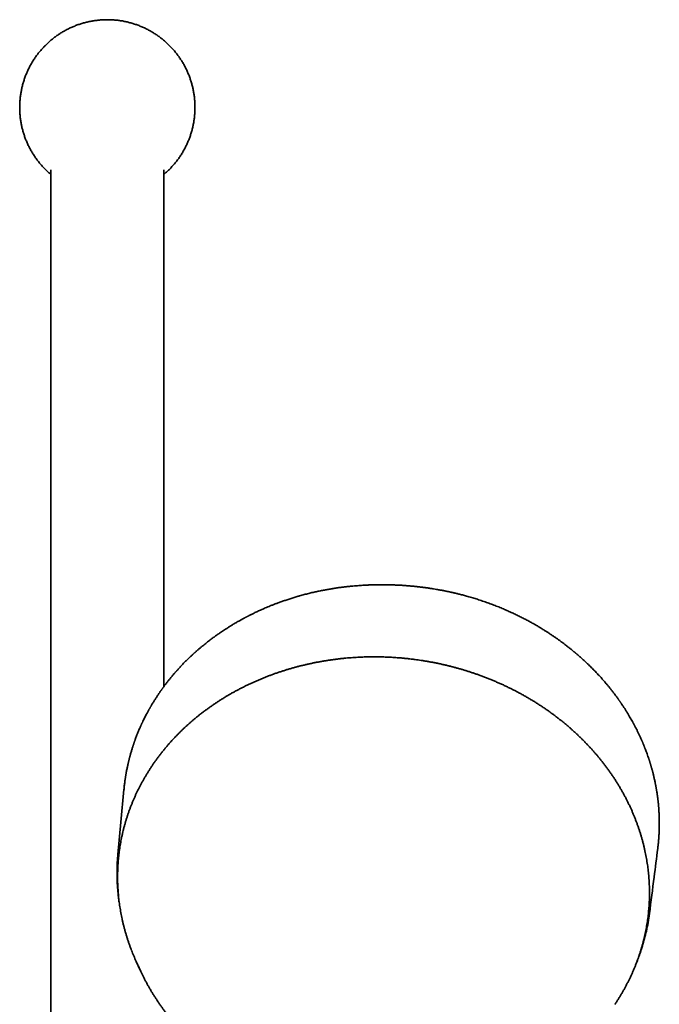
# Model space of a CAD drawing. Header units: millimetres. Extents: x 8 to 890, y 12 to 1884.
# Tile 23 of 26: x 445 to 553, y 1719 to 1884. Entities that reach past the tile are written whole.
import ezdxf

# ---------------------------------------------------------------- set-up
doc = ezdxf.new("R2010")
doc.units = ezdxf.units.MM

msp = doc.modelspace()

# ---------------------------------------------------------------- linework, layer by layer
at = {"color": 7, "linetype": 'Continuous', "lineweight": 35}
for p, q in [((450.5, 1858.98), (450.5, 1561.1)), ((469.5, 1772.08), (469.5, 1858.98)), ((464.86, 1725.88), (465.49, 1724.51))]:
    msp.add_line(p, q, dxfattribs=at)
at = {"color": 7, "linetype": 'Continuous', "lineweight": 35, "flags": 128}
msp.add_lwpolyline([(462.8, 1754.79), (462.28, 1749.31), (461.77, 1743.83)], dxfattribs=at)
at = {"color": 7, "linetype": 'Continuous', "lineweight": 35}
for centre, radius, start, end in [((497.66, 1740.82), 36.05, 201.2766, 204.4996), ((498.01, 1739.32), 35.74, 203.4843, 205.635)]:
    msp.add_arc(centre, radius, start, end, dxfattribs=at)
for points, knots in [([(474.75, 1869.49), (474.75, 1869.7), (474.74, 1870.14), (474.7, 1870.78), (474.63, 1871.43), (474.53, 1872.07), (474.4, 1872.7), (474.25, 1873.32), (474.07, 1873.94), (473.86, 1874.54), (473.63, 1875.14), (473.37, 1875.73), (473.08, 1876.31), (472.77, 1876.88), (472.43, 1877.43), (472.07, 1877.97), (471.69, 1878.48), (471.29, 1878.98), (470.87, 1879.46), (470.43, 1879.92), (469.96, 1880.37), (469.48, 1880.8), (468.97, 1881.2), (468.45, 1881.59), (467.91, 1881.94), (467.36, 1882.27), (466.8, 1882.58), (466.23, 1882.86), (465.64, 1883.12), (465.04, 1883.35), (464.43, 1883.56), (463.8, 1883.74), (463.17, 1883.9), (462.54, 1884.02), (461.91, 1884.12), (461.27, 1884.19), (460.64, 1884.23), (460, 1884.24), (459.35, 1884.23), (458.7, 1884.19), (458.06, 1884.11), (457.42, 1884.01), (456.79, 1883.89), (456.16, 1883.73), (455.55, 1883.56), (454.95, 1883.35), (454.35, 1883.12), (453.76, 1882.86), (453.18, 1882.57), (452.61, 1882.26), (452.05, 1881.92), (451.52, 1881.56), (451, 1881.18), (450.51, 1880.78), (450.03, 1880.36), (449.56, 1879.92), (449.12, 1879.45), (448.69, 1878.96), (448.28, 1878.46), (447.9, 1877.93), (447.54, 1877.4), (447.21, 1876.85), (446.91, 1876.29), (446.63, 1875.72), (446.37, 1875.13), (446.13, 1874.53), (445.93, 1873.91), (445.74, 1873.29), (445.59, 1872.66), (445.47, 1872.03), (445.37, 1871.39), (445.3, 1870.76), (445.26, 1870.12), (445.25, 1869.7), (445.25, 1869.49)], [0, 0, 0, 0, 0.014, 0.028, 0.042, 0.056, 0.07, 0.08375, 0.0975, 0.11125, 0.125, 0.139, 0.153, 0.167, 0.181, 0.195, 0.20875, 0.2225, 0.23625, 0.25, 0.264, 0.278, 0.292, 0.306, 0.32, 0.33375, 0.3475, 0.36125, 0.375, 0.389, 0.403, 0.417, 0.431, 0.445, 0.45875, 0.4725, 0.48625, 0.5, 0.514, 0.528, 0.542, 0.556, 0.57, 0.58375, 0.5975, 0.61125, 0.625, 0.639, 0.653, 0.667, 0.681, 0.695, 0.70875, 0.7225, 0.73625, 0.75, 0.764, 0.778, 0.792, 0.806, 0.82, 0.83375, 0.8475, 0.86125, 0.875, 0.889, 0.903, 0.917, 0.931, 0.945, 0.95875, 0.9725, 0.98625, 1, 1, 1, 1]), ([(445.25, 1869.49), (445.25, 1869.27), (445.26, 1868.84), (445.3, 1868.19), (445.37, 1867.55), (445.47, 1866.9), (445.6, 1866.27), (445.75, 1865.65), (445.93, 1865.04), (446.14, 1864.43), (446.37, 1863.84), (446.63, 1863.25), (446.92, 1862.67), (447.23, 1862.1), (447.57, 1861.54), (447.93, 1861.01), (448.31, 1860.49), (448.71, 1859.99), (449.13, 1859.51), (449.57, 1859.05), (450.03, 1858.61), (450.35, 1858.34), (450.5, 1858.21)], [0, 0, 0, 0, 0.0504992, 0.1009984, 0.1514976, 0.2019968, 0.252496, 0.3020936, 0.3516911, 0.4012887, 0.4508863, 0.5013855, 0.5518847, 0.6023839, 0.6528831, 0.7033823, 0.7529799, 0.8025774, 0.852175, 0.9017726, 0.9522718, 1, 1, 1, 1]), ([(469.5, 1858.2), (469.66, 1858.34), (469.98, 1858.62), (470.44, 1859.06), (470.88, 1859.52), (471.31, 1860.01), (471.72, 1860.52), (472.1, 1861.04), (472.46, 1861.58), (472.79, 1862.13), (473.09, 1862.69), (473.37, 1863.26), (473.63, 1863.84), (473.87, 1864.45), (474.07, 1865.06), (474.26, 1865.68), (474.41, 1866.31), (474.53, 1866.95), (474.63, 1867.58), (474.7, 1868.21), (474.74, 1868.85), (474.75, 1869.27), (474.75, 1869.49)], [0, 0, 0, 0, 0.048661, 0.0982569, 0.1487545, 0.199252, 0.2497496, 0.3002471, 0.3507447, 0.4003406, 0.4499366, 0.4995325, 0.5491285, 0.599626, 0.6501236, 0.7006211, 0.7511187, 0.8016162, 0.8512122, 0.9008081, 0.9504041, 1, 1, 1, 1]), ([(507.08, 1789.21), (507.02, 1789.21), (506.89, 1789.22), (506.69, 1789.22), (506.5, 1789.22), (506.34, 1789.22), (506.21, 1789.22), (506.12, 1789.22), (506.06, 1789.22), (506.02, 1789.22), (506, 1789.22), (505.97, 1789.22), (505.94, 1789.22), (505.92, 1789.22), (505.86, 1789.22), (505.79, 1789.22), (505.68, 1789.22), (505.55, 1789.22), (505.4, 1789.21), (505.23, 1789.21), (505.04, 1789.21), (504.82, 1789.2), (504.58, 1789.2), (504.31, 1789.19), (504.02, 1789.18), (503.71, 1789.16), (503.37, 1789.14), (502.99, 1789.12), (502.56, 1789.1), (502.09, 1789.06), (501.58, 1789.02), (501.05, 1788.97), (500.48, 1788.91), (499.89, 1788.85), (499.27, 1788.77), (498.63, 1788.68), (497.98, 1788.58), (497.33, 1788.47), (496.68, 1788.36), (496.01, 1788.23), (495.32, 1788.09), (494.61, 1787.93), (493.87, 1787.75), (493.12, 1787.56), (492.62, 1787.42), (492.36, 1787.35)], [0, 0, 0, 0, 0.011167, 0.026406, 0.03939, 0.050122, 0.058605, 0.06484, 0.068395, 0.070424, 0.072161, 0.073919, 0.075698, 0.077498, 0.07932, 0.085864, 0.092685, 0.100924, 0.111289, 0.122382, 0.135185, 0.149698, 0.165922, 0.183858, 0.203139, 0.224068, 0.246645, 0.27087, 0.30051, 0.332299, 0.366239, 0.402329, 0.440568, 0.48022, 0.521949, 0.565757, 0.611645, 0.654374, 0.698763, 0.744813, 0.792525, 0.841898, 0.892932, 0.945636, 1, 1, 1, 1]), ([(521.87, 1786.9), (521.74, 1786.93), (521.48, 1787.02), (521.07, 1787.14), (520.66, 1787.25), (520.27, 1787.36), (519.92, 1787.46), (519.58, 1787.54), (519.28, 1787.62), (519, 1787.69), (518.73, 1787.76), (518.48, 1787.82), (518.25, 1787.87), (518.05, 1787.92), (517.89, 1787.95), (517.76, 1787.98), (517.65, 1788), (517.59, 1788.02), (517.56, 1788.03), (517.53, 1788.03), (517.5, 1788.04), (517.44, 1788.05), (517.36, 1788.07), (517.26, 1788.09), (517.15, 1788.11), (517.04, 1788.13), (516.91, 1788.16), (516.75, 1788.19), (516.54, 1788.23), (516.29, 1788.28), (516.01, 1788.33), (515.71, 1788.39), (515.33, 1788.45), (514.88, 1788.53), (514.33, 1788.61), (513.76, 1788.7), (513.16, 1788.78), (512.54, 1788.85), (511.88, 1788.92), (511.23, 1788.99), (510.56, 1789.05), (509.89, 1789.1), (509.2, 1789.14), (508.48, 1789.17), (507.77, 1789.2), (507.3, 1789.21), (507.08, 1789.21)], [0, 0, 0, 0, 0.026041, 0.05632, 0.08482, 0.111538, 0.136476, 0.159238, 0.180285, 0.199619, 0.217238, 0.235181, 0.250911, 0.264428, 0.275734, 0.284829, 0.291712, 0.296384, 0.297891, 0.298851, 0.301237, 0.30528, 0.310964, 0.317615, 0.324874, 0.332739, 0.341213, 0.350294, 0.366089, 0.38344, 0.402347, 0.422585, 0.443531, 0.47845, 0.515101, 0.553491, 0.593626, 0.635513, 0.679155, 0.724557, 0.767729, 0.8124, 0.858561, 0.906197, 0.955344, 1, 1, 1, 1]), ([(492.36, 1787.35), (492.28, 1787.33), (491.97, 1787.24), (491.43, 1787.08), (490.75, 1786.87), (490.1, 1786.65), (489.49, 1786.44), (488.92, 1786.24), (488.39, 1786.04), (487.9, 1785.85), (487.43, 1785.67), (487, 1785.49), (486.58, 1785.31), (486.18, 1785.14), (485.81, 1784.97), (485.46, 1784.81), (485.14, 1784.67), (484.85, 1784.53), (484.59, 1784.4), (484.37, 1784.29), (484.16, 1784.19), (483.98, 1784.1), (483.82, 1784.02), (483.69, 1783.95), (483.58, 1783.89), (483.48, 1783.85), (483.41, 1783.8), (483.34, 1783.77), (483.27, 1783.73), (483.19, 1783.69), (483.1, 1783.64), (482.99, 1783.58), (482.85, 1783.51), (482.69, 1783.42), (482.52, 1783.33), (482.32, 1783.22), (482.1, 1783.09), (481.86, 1782.96), (481.61, 1782.81), (481.33, 1782.65), (481.06, 1782.49), (480.79, 1782.32), (480.53, 1782.16), (480.23, 1781.97), (479.9, 1781.76), (479.54, 1781.53), (479.21, 1781.3), (478.89, 1781.09), (478.6, 1780.89), (478.33, 1780.7), (478.08, 1780.51), (477.83, 1780.33), (477.58, 1780.15), (477.31, 1779.95), (477.02, 1779.73), (476.71, 1779.48), (476.38, 1779.22), (476.04, 1778.94), (475.74, 1778.69), (475.51, 1778.49), (475.34, 1778.35), (475.18, 1778.22), (475.05, 1778.1), (474.92, 1777.99), (474.82, 1777.89), (474.73, 1777.82), (474.66, 1777.75), (474.6, 1777.7), (474.55, 1777.65), (474.5, 1777.61), (474.44, 1777.56), (474.37, 1777.49), (474.27, 1777.4), (474.15, 1777.28), (474, 1777.15), (473.84, 1777), (473.67, 1776.83), (473.48, 1776.64), (473.28, 1776.44), (473.06, 1776.23), (472.84, 1776), (472.6, 1775.76), (472.41, 1775.55), (472.25, 1775.38), (472.13, 1775.26), (472.01, 1775.13), (471.9, 1775), (471.78, 1774.87), (471.68, 1774.76), (471.6, 1774.67), (471.54, 1774.6), (471.5, 1774.55), (471.45, 1774.5), (471.41, 1774.46), (471.37, 1774.41), (471.32, 1774.35), (471.26, 1774.28), (471.15, 1774.15), (470.99, 1773.96), (470.79, 1773.73), (470.61, 1773.51), (470.45, 1773.31), (470.29, 1773.1), (470.12, 1772.89), (469.94, 1772.67), (469.76, 1772.43), (469.58, 1772.19), (469.44, 1771.99), (469.32, 1771.84), (469.26, 1771.75), (469.2, 1771.66), (469.15, 1771.59), (469.11, 1771.54), (469.07, 1771.49), (469.04, 1771.44), (468.99, 1771.38), (468.93, 1771.29), (468.85, 1771.17), (468.74, 1771.02), (468.61, 1770.83), (468.47, 1770.61), (468.32, 1770.39), (468.17, 1770.16), (468.03, 1769.94), (467.89, 1769.71), (467.75, 1769.49), (467.62, 1769.28), (467.5, 1769.08), (467.4, 1768.91), (467.31, 1768.75), (467.23, 1768.61), (467.16, 1768.49), (467.1, 1768.38), (467.03, 1768.27), (466.97, 1768.15), (466.89, 1768.01), (466.8, 1767.84), (466.69, 1767.64), (466.56, 1767.4), (466.41, 1767.12), (466.25, 1766.79), (466.08, 1766.44), (465.94, 1766.15), (465.83, 1765.93), (465.77, 1765.8), (465.72, 1765.68), (465.68, 1765.59), (465.65, 1765.53), (465.63, 1765.48), (465.61, 1765.43), (465.58, 1765.38), (465.55, 1765.31), (465.48, 1765.15), (465.38, 1764.93), (465.26, 1764.64), (465.15, 1764.36), (465.04, 1764.09), (464.93, 1763.81), (464.81, 1763.5), (464.71, 1763.23), (464.64, 1763.03), (464.59, 1762.9), (464.55, 1762.79), (464.52, 1762.7), (464.5, 1762.64), (464.48, 1762.59), (464.47, 1762.56), (464.46, 1762.52), (464.45, 1762.48), (464.43, 1762.43), (464.41, 1762.36), (464.38, 1762.27), (464.34, 1762.17), (464.31, 1762.07), (464.28, 1761.97), (464.23, 1761.81), (464.16, 1761.61), (464.08, 1761.34), (464, 1761.07), (463.92, 1760.81), (463.86, 1760.57), (463.8, 1760.35), (463.75, 1760.16), (463.7, 1759.98), (463.66, 1759.84), (463.64, 1759.72), (463.61, 1759.63), (463.6, 1759.57), (463.59, 1759.53), (463.58, 1759.5), (463.57, 1759.45), (463.55, 1759.39), (463.54, 1759.31), (463.51, 1759.22), (463.46, 1758.97), (463.39, 1758.66), (463.31, 1758.29), (463.25, 1757.99), (463.2, 1757.73), (463.17, 1757.52), (463.14, 1757.36), (463.11, 1757.21), (463.09, 1757.07), (463.07, 1756.96), (463.06, 1756.88), (463.05, 1756.82), (463.04, 1756.78), (463.04, 1756.73), (463.03, 1756.68), (463.02, 1756.6), (463, 1756.5), (462.98, 1756.38), (462.96, 1756.24), (462.92, 1755.91), (462.86, 1755.4), (462.81, 1754.94), (462.79, 1754.72)], [0, 0, 0, 0, 0.004748, 0.019567, 0.033783, 0.047398, 0.060408, 0.072815, 0.083961, 0.094571, 0.104644, 0.114181, 0.123182, 0.132142, 0.140499, 0.148253, 0.155403, 0.161949, 0.167892, 0.172943, 0.177496, 0.181617, 0.185307, 0.188564, 0.190962, 0.193056, 0.194847, 0.196438, 0.197929, 0.199611, 0.201739, 0.204313, 0.207488, 0.211152, 0.215306, 0.219949, 0.225082, 0.230704, 0.236816, 0.243417, 0.250131, 0.256665, 0.263019, 0.269192, 0.278528, 0.287418, 0.295862, 0.303658, 0.311032, 0.317982, 0.324508, 0.330669, 0.33706, 0.343841, 0.35175, 0.36013, 0.368982, 0.378306, 0.388101, 0.393199, 0.39793, 0.402226, 0.406087, 0.409512, 0.412501, 0.415056, 0.417014, 0.418607, 0.419994, 0.42146, 0.423025, 0.424786, 0.427905, 0.431536, 0.435679, 0.440333, 0.445499, 0.45117, 0.457285, 0.463696, 0.47052, 0.477758, 0.48541, 0.48898, 0.492634, 0.496371, 0.500192, 0.503934, 0.507154, 0.509829, 0.511721, 0.513195, 0.514356, 0.515664, 0.51717, 0.518873, 0.520775, 0.522875, 0.529879, 0.536925, 0.542454, 0.548009, 0.553705, 0.559625, 0.565768, 0.572134, 0.578724, 0.585385, 0.588328, 0.590909, 0.593127, 0.594982, 0.596474, 0.597603, 0.598558, 0.600374, 0.602811, 0.605867, 0.609544, 0.615154, 0.620955, 0.626773, 0.632609, 0.638461, 0.644331, 0.650218, 0.655618, 0.660657, 0.665167, 0.669149, 0.672601, 0.675526, 0.678309, 0.680941, 0.683889, 0.687417, 0.691737, 0.696695, 0.702103, 0.709746, 0.717849, 0.72641, 0.735431, 0.739278, 0.742582, 0.745344, 0.747564, 0.749241, 0.750178, 0.751111, 0.752449, 0.754194, 0.756347, 0.763557, 0.770499, 0.777195, 0.783376, 0.790149, 0.797514, 0.80547, 0.808923, 0.811973, 0.81462, 0.816864, 0.818068, 0.819112, 0.819998, 0.820723, 0.821522, 0.82272, 0.82438, 0.8265, 0.828952, 0.83138, 0.833765, 0.836106, 0.842321, 0.848208, 0.854788, 0.860904, 0.866554, 0.871609, 0.876132, 0.88006, 0.883394, 0.886132, 0.888276, 0.889825, 0.89032, 0.891001, 0.892064, 0.893509, 0.895337, 0.897533, 0.899824, 0.91215, 0.918638, 0.925403, 0.932587, 0.936119, 0.939743, 0.943429, 0.946669, 0.94929, 0.951001, 0.952281, 0.953141, 0.954066, 0.955324, 0.956917, 0.959222, 0.961992, 0.965225, 0.968758, 0.985031, 1, 1, 1, 1]), ([(552.61, 1744.83), (552.62, 1744.89), (552.64, 1745.01), (552.66, 1745.2), (552.68, 1745.39), (552.7, 1745.58), (552.72, 1745.76), (552.74, 1745.93), (552.75, 1746.09), (552.76, 1746.22), (552.77, 1746.31), (552.77, 1746.38), (552.78, 1746.43), (552.78, 1746.5), (552.79, 1746.58), (552.8, 1746.69), (552.81, 1746.82), (552.82, 1746.97), (552.83, 1747.11), (552.83, 1747.26), (552.84, 1747.4), (552.85, 1747.59), (552.86, 1747.82), (552.87, 1748.09), (552.88, 1748.33), (552.88, 1748.56), (552.88, 1748.76), (552.88, 1748.94), (552.88, 1749.09), (552.88, 1749.22), (552.88, 1749.33), (552.88, 1749.44), (552.88, 1749.57), (552.88, 1749.71), (552.88, 1749.87), (552.87, 1750.08), (552.86, 1750.31), (552.85, 1750.58), (552.84, 1750.86), (552.82, 1751.1), (552.81, 1751.3), (552.8, 1751.47), (552.79, 1751.63), (552.78, 1751.79), (552.76, 1751.95), (552.75, 1752.09), (552.74, 1752.2), (552.73, 1752.28), (552.73, 1752.36), (552.72, 1752.41), (552.72, 1752.46), (552.71, 1752.51), (552.7, 1752.57), (552.7, 1752.66), (552.68, 1752.77), (552.67, 1752.89), (552.66, 1753.01), (552.64, 1753.18), (552.61, 1753.39), (552.58, 1753.65), (552.54, 1753.91), (552.5, 1754.2), (552.46, 1754.45), (552.42, 1754.66), (552.39, 1754.83), (552.36, 1755), (552.34, 1755.16), (552.31, 1755.29), (552.29, 1755.41), (552.27, 1755.5), (552.26, 1755.56), (552.25, 1755.61), (552.24, 1755.66), (552.23, 1755.72), (552.21, 1755.8), (552.19, 1755.9), (552.16, 1756.07), (552.11, 1756.31), (552.02, 1756.68), (551.92, 1757.14), (551.82, 1757.54), (551.75, 1757.81), (551.71, 1757.96), (551.67, 1758.11), (551.62, 1758.26), (551.58, 1758.41), (551.54, 1758.56), (551.5, 1758.69), (551.47, 1758.79), (551.45, 1758.86), (551.44, 1758.92), (551.42, 1758.97), (551.4, 1759.03), (551.38, 1759.11), (551.35, 1759.22), (551.31, 1759.35), (551.26, 1759.5), (551.21, 1759.66), (551.15, 1759.82), (551.1, 1759.99), (551.02, 1760.24), (550.9, 1760.56), (550.76, 1760.96), (550.62, 1761.35), (550.5, 1761.65), (550.41, 1761.87), (550.36, 1762.02), (550.3, 1762.15), (550.26, 1762.26), (550.22, 1762.35), (550.19, 1762.41), (550.17, 1762.48), (550.14, 1762.54), (550.1, 1762.63), (550.06, 1762.73), (550.01, 1762.85), (549.95, 1762.99), (549.84, 1763.25), (549.67, 1763.62), (549.49, 1764.01), (549.34, 1764.31), (549.24, 1764.53), (549.13, 1764.74), (549.03, 1764.95), (548.93, 1765.13), (548.85, 1765.31), (548.77, 1765.45), (548.7, 1765.58), (548.65, 1765.68), (548.6, 1765.77), (548.57, 1765.82), (548.55, 1765.86), (548.53, 1765.9), (548.5, 1765.95), (548.47, 1766.01), (548.39, 1766.16), (548.26, 1766.39), (548.08, 1766.7), (547.88, 1767.05), (547.65, 1767.44), (547.39, 1767.86), (547.17, 1768.21), (546.99, 1768.5), (546.85, 1768.7), (546.72, 1768.9), (546.6, 1769.09), (546.49, 1769.24), (546.4, 1769.37), (546.33, 1769.48), (546.27, 1769.57), (546.22, 1769.64), (546.17, 1769.71), (546.12, 1769.78), (546.06, 1769.87), (545.98, 1769.98), (545.89, 1770.11), (545.78, 1770.26), (545.66, 1770.42), (545.53, 1770.59), (545.39, 1770.78), (545.25, 1770.97), (545.1, 1771.16), (544.9, 1771.42), (544.65, 1771.74), (544.34, 1772.13), (543.99, 1772.54), (543.61, 1772.99), (543.18, 1773.48), (542.73, 1773.97), (542.26, 1774.48), (541.76, 1775), (541.31, 1775.44), (540.94, 1775.8), (540.65, 1776.08), (540.36, 1776.35), (540.09, 1776.6), (539.85, 1776.82), (539.63, 1777.02), (539.43, 1777.19), (539.25, 1777.35), (539.11, 1777.47), (539.01, 1777.55), (538.94, 1777.62), (538.87, 1777.67), (538.82, 1777.71), (538.78, 1777.74), (538.76, 1777.77), (538.73, 1777.79), (538.68, 1777.83), (538.61, 1777.89), (538.51, 1777.97), (538.39, 1778.07), (538.25, 1778.19), (538.08, 1778.32), (537.89, 1778.48), (537.67, 1778.65), (537.41, 1778.85), (537.13, 1779.08), (536.81, 1779.32), (536.47, 1779.57), (536.11, 1779.84), (535.72, 1780.12), (535.3, 1780.41), (534.86, 1780.71), (534.41, 1781.01), (533.93, 1781.32), (533.43, 1781.63), (532.91, 1781.96), (532.35, 1782.29), (531.78, 1782.62), (531.2, 1782.94), (530.6, 1783.27), (529.97, 1783.6), (529.32, 1783.92), (528.64, 1784.25), (527.93, 1784.58), (527.2, 1784.91), (526.44, 1785.24), (525.65, 1785.56), (524.84, 1785.88), (524, 1786.19), (523.14, 1786.48), (522.43, 1786.72), (522, 1786.85), (521.87, 1786.89)], [0, 0, 0, 0, 0.0033606, 0.0069949, 0.010619, 0.014233, 0.0177981, 0.0209956, 0.0240561, 0.0265665, 0.0285269, 0.0294245, 0.03028, 0.0315065, 0.0331281, 0.03519, 0.0376633, 0.0404822, 0.0432756, 0.0459854, 0.0486117, 0.0511545, 0.0566229, 0.0616597, 0.066265, 0.0704597, 0.0742684, 0.0776911, 0.0807278, 0.0828672, 0.0848896, 0.0868618, 0.0891571, 0.0918431, 0.09492, 0.0983876, 0.1031551, 0.1081645, 0.1134035, 0.1188721, 0.1218283, 0.1248474, 0.1279296, 0.1310747, 0.134099, 0.1367315, 0.1386742, 0.1403272, 0.1416906, 0.1427644, 0.1435485, 0.1443486, 0.1454926, 0.1471484, 0.1492204, 0.1515518, 0.1538469, 0.1560988, 0.1610559, 0.1657902, 0.1706818, 0.1760579, 0.1819186, 0.184974, 0.1881462, 0.1914258, 0.1944529, 0.1970431, 0.1991966, 0.2009132, 0.202193, 0.2029652, 0.2037658, 0.204914, 0.2064097, 0.208253, 0.2104437, 0.2161444, 0.2218185, 0.2318702, 0.2418718, 0.244746, 0.2476285, 0.2505194, 0.2534186, 0.2563263, 0.2592264, 0.2617678, 0.2636557, 0.2651211, 0.2661641, 0.2669439, 0.2680491, 0.2695346, 0.2715887, 0.2740954, 0.2770545, 0.2803143, 0.2835288, 0.2866847, 0.2897821, 0.2979975, 0.30577, 0.3132387, 0.3206103, 0.3234804, 0.3263357, 0.3290811, 0.3314552, 0.3329362, 0.3342139, 0.3353002, 0.3365867, 0.3382616, 0.3402845, 0.342682, 0.3454484, 0.3483171, 0.35821, 0.3675526, 0.3721072, 0.3765186, 0.3807868, 0.3849119, 0.3888206, 0.3922994, 0.3953345, 0.3978786, 0.3999966, 0.4016887, 0.4029548, 0.4035326, 0.4041534, 0.4051554, 0.406543, 0.40831, 0.4142281, 0.4206618, 0.4276111, 0.4361317, 0.4449736, 0.454134, 0.458563, 0.4630627, 0.4674439, 0.4713854, 0.4748819, 0.4774559, 0.4797209, 0.481677, 0.4833312, 0.4846878, 0.4858405, 0.4879293, 0.4904145, 0.493296, 0.4964836, 0.5000472, 0.5039767, 0.5080851, 0.5123019, 0.516627, 0.5210603, 0.5294695, 0.5382426, 0.5473797, 0.5581989, 0.5694561, 0.5811476, 0.5932735, 0.6058336, 0.6188275, 0.6258634, 0.6330054, 0.6398109, 0.646073, 0.651792, 0.6568802, 0.6614446, 0.6654852, 0.6690022, 0.6708287, 0.6724735, 0.6739367, 0.6751263, 0.6759552, 0.6764356, 0.6768971, 0.6780785, 0.6796937, 0.6817427, 0.6844195, 0.6875942, 0.6912669, 0.6954375, 0.7001059, 0.7058651, 0.7121082, 0.7188306, 0.7260324, 0.7337134, 0.7418736, 0.7505131, 0.7596317, 0.7687412, 0.7782833, 0.7882581, 0.7986654, 0.8095053, 0.8207777, 0.831802, 0.8432108, 0.8550039, 0.8671813, 0.8797431, 0.8926892, 0.9060197, 0.9197346, 0.933834, 0.9483175, 0.9629171, 0.9778883, 0.9932285, 1, 1, 1, 1]), ([(510.69, 1776.77), (510.49, 1776.79), (510.21, 1776.83), (509.78, 1776.87), (509.42, 1776.9), (508.98, 1776.93), (508.53, 1776.97), (508.04, 1777), (507.54, 1777.03), (507.03, 1777.05), (506.51, 1777.07), (505.98, 1777.08), (505.44, 1777.09), (504.9, 1777.09), (504.35, 1777.09), (503.8, 1777.08), (503.24, 1777.07), (502.69, 1777.05), (502.13, 1777.02), (501.57, 1776.99), (501, 1776.95), (500.44, 1776.9), (499.88, 1776.85), (499.31, 1776.79), (498.75, 1776.72), (498.18, 1776.65), (497.62, 1776.58), (497.05, 1776.49), (496.49, 1776.4), (495.92, 1776.3), (495.36, 1776.2), (494.8, 1776.09), (494.24, 1775.97), (493.68, 1775.85), (493.13, 1775.72), (492.57, 1775.59), (492.02, 1775.45), (491.47, 1775.3), (490.92, 1775.14), (490.37, 1774.98), (489.82, 1774.81), (489.28, 1774.64), (488.74, 1774.46), (488.21, 1774.28), (487.67, 1774.08), (487.14, 1773.88), (486.61, 1773.68), (486.09, 1773.47), (485.56, 1773.25), (485.04, 1773.03), (484.53, 1772.8), (484.02, 1772.56), (483.51, 1772.32), (483.01, 1772.08), (482.51, 1771.82), (482.01, 1771.56), (481.52, 1771.3), (481.03, 1771.03), (480.54, 1770.75), (480.06, 1770.47), (479.59, 1770.18), (479.12, 1769.89), (478.65, 1769.59), (478.19, 1769.29), (477.73, 1768.98), (477.28, 1768.66), (476.84, 1768.34), (476.39, 1768.02), (475.96, 1767.68), (475.53, 1767.35), (475.1, 1767.01), (474.68, 1766.66), (474.26, 1766.31), (473.86, 1765.95), (473.45, 1765.59), (473.05, 1765.23), (472.66, 1764.86), (472.27, 1764.48), (471.89, 1764.1), (471.52, 1763.71), (471.15, 1763.33), (470.79, 1762.93), (470.43, 1762.53), (470.08, 1762.13), (469.74, 1761.72), (469.4, 1761.31), (469.07, 1760.9), (468.75, 1760.48), (468.43, 1760.06), (468.12, 1759.63), (467.81, 1759.2), (467.52, 1758.76), (467.23, 1758.32), (466.94, 1757.88), (466.67, 1757.44), (466.4, 1756.99), (466.14, 1756.54), (465.88, 1756.08), (465.63, 1755.62), (465.39, 1755.16), (465.16, 1754.7), (464.93, 1754.23), (464.71, 1753.76), (464.5, 1753.28), (464.3, 1752.81), (464.1, 1752.33), (463.91, 1751.85), (463.73, 1751.36), (463.56, 1750.87), (463.39, 1750.39), (463.23, 1749.89), (463.08, 1749.4), (462.94, 1748.91), (462.8, 1748.41), (462.68, 1747.91), (462.56, 1747.41), (462.44, 1746.9), (462.34, 1746.4), (462.25, 1745.89), (462.16, 1745.39), (462.08, 1744.88), (462.01, 1744.37), (461.94, 1743.86), (461.89, 1743.34), (461.84, 1742.83), (461.8, 1742.32), (461.77, 1741.8), (461.75, 1741.29), (461.73, 1740.77), (461.72, 1740.25), (461.73, 1739.74), (461.73, 1739.22), (461.75, 1738.7), (461.78, 1738.18), (461.81, 1737.66), (461.85, 1737.15), (461.9, 1736.63), (461.96, 1736.11), (462.03, 1735.59), (462.1, 1735.08), (462.19, 1734.56), (462.28, 1734.04), (462.38, 1733.53), (462.48, 1733.01), (462.6, 1732.5), (462.72, 1731.99), (462.85, 1731.48), (462.99, 1730.96), (463.14, 1730.46), (463.3, 1729.95), (463.46, 1729.44), (463.63, 1728.94), (463.81, 1728.43), (463.96, 1728.04), (464.05, 1727.81), (464.07, 1727.75)], [0, 0, 0, 0, 0.0068196, 0.0096274, 0.0142848, 0.0191303, 0.0243357, 0.0297746, 0.0353962, 0.0411598, 0.0470365, 0.0530049, 0.059049, 0.0651563, 0.0713171, 0.0775238, 0.0837701, 0.090051, 0.0963623, 0.1027004, 0.1090626, 0.1154462, 0.1218491, 0.1282695, 0.1347059, 0.1411567, 0.1476209, 0.1540973, 0.1605849, 0.167083, 0.1735908, 0.1801075, 0.1866326, 0.1931655, 0.1997058, 0.206253, 0.2128066, 0.2193663, 0.2259318, 0.2325027, 0.2390788, 0.2456597, 0.2522453, 0.2588354, 0.2654296, 0.2720278, 0.2786299, 0.2852356, 0.2918449, 0.2984576, 0.3050735, 0.3116925, 0.3183145, 0.3249394, 0.3315672, 0.3381976, 0.3448307, 0.3514663, 0.3581044, 0.3647449, 0.3713877, 0.3780328, 0.3846801, 0.3913295, 0.3979811, 0.4046347, 0.4112904, 0.4179481, 0.4246077, 0.4312692, 0.4379327, 0.444598, 0.4512651, 0.457934, 0.4646048, 0.4712773, 0.4779516, 0.4846276, 0.4913053, 0.4979848, 0.5046659, 0.5113488, 0.5180334, 0.5247196, 0.5314076, 0.5380972, 0.5447885, 0.5514815, 0.5581762, 0.5648726, 0.5715706, 0.5782704, 0.5849719, 0.591675, 0.5983799, 0.6050866, 0.6117949, 0.618505, 0.6252169, 0.6319305, 0.6386459, 0.6453632, 0.6520822, 0.658803, 0.6655257, 0.6722502, 0.6789766, 0.6857049, 0.6924351, 0.6991672, 0.7059012, 0.7126372, 0.7193751, 0.726115, 0.7328569, 0.7396008, 0.7463467, 0.7530947, 0.7598447, 0.7665968, 0.773351, 0.7801072, 0.7868656, 0.7936261, 0.8003887, 0.8071535, 0.8139204, 0.8206895, 0.8274608, 0.8342343, 0.84101, 0.8477878, 0.8545679, 0.8613502, 0.8681347, 0.8749215, 0.8817104, 0.8885017, 0.8952951, 0.9020908, 0.9088888, 0.915689, 0.9224914, 0.9292962, 0.9361031, 0.9429123, 0.9497238, 0.9565375, 0.9633534, 0.9701716, 0.976992, 0.9838147, 0.9906396, 0.9974668, 1, 1, 1, 1]), ([(545.4, 1718.66), (545.41, 1718.68), (545.52, 1718.84), (545.73, 1719.15), (546.01, 1719.59), (546.29, 1720.04), (546.56, 1720.49), (546.82, 1720.94), (547.07, 1721.4), (547.32, 1721.85), (547.56, 1722.32), (547.8, 1722.78), (548.02, 1723.25), (548.24, 1723.72), (548.45, 1724.19), (548.66, 1724.67), (548.85, 1725.15), (549.04, 1725.63), (549.22, 1726.12), (549.4, 1726.6), (549.56, 1727.09), (549.72, 1727.58), (549.87, 1728.08), (550.02, 1728.57), (550.15, 1729.07), (550.28, 1729.57), (550.4, 1730.07), (550.51, 1730.57), (550.61, 1731.08), (550.71, 1731.58), (550.8, 1732.09), (550.88, 1732.6), (550.95, 1733.11), (551.01, 1733.62), (551.07, 1734.13), (551.11, 1734.65), (551.15, 1735.16), (551.19, 1735.67), (551.21, 1736.19), (551.22, 1736.71), (551.23, 1737.22), (551.23, 1737.74), (551.22, 1738.26), (551.2, 1738.78), (551.18, 1739.3), (551.14, 1739.81), (551.1, 1740.33), (551.05, 1740.85), (550.99, 1741.37), (550.93, 1741.88), (550.85, 1742.4), (550.77, 1742.92), (550.68, 1743.43), (550.58, 1743.95), (550.47, 1744.46), (550.36, 1744.98), (550.23, 1745.49), (550.1, 1746), (549.96, 1746.51), (549.81, 1747.02), (549.66, 1747.53), (549.49, 1748.04), (549.32, 1748.54), (549.14, 1749.04), (548.95, 1749.54), (548.76, 1750.04), (548.56, 1750.54), (548.34, 1751.04), (548.13, 1751.53), (547.9, 1752.02), (547.66, 1752.51), (547.42, 1753), (547.17, 1753.48), (546.91, 1753.96), (546.65, 1754.44), (546.38, 1754.92), (546.1, 1755.39), (545.81, 1755.86), (545.51, 1756.33), (545.21, 1756.79), (544.9, 1757.25), (544.58, 1757.71), (544.26, 1758.16), (543.93, 1758.61), (543.59, 1759.06), (543.24, 1759.5), (542.89, 1759.94), (542.53, 1760.38), (542.16, 1760.81), (541.79, 1761.24), (541.41, 1761.66), (541.02, 1762.08), (540.63, 1762.49), (540.23, 1762.91), (539.82, 1763.31), (539.41, 1763.71), (538.99, 1764.11), (538.57, 1764.5), (538.13, 1764.89), (537.7, 1765.28), (537.25, 1765.65), (536.8, 1766.03), (536.34, 1766.4), (535.88, 1766.76), (535.41, 1767.12), (534.94, 1767.47), (534.46, 1767.82), (533.98, 1768.16), (533.49, 1768.5), (532.99, 1768.83), (532.49, 1769.16), (531.98, 1769.48), (531.47, 1769.79), (530.95, 1770.1), (530.43, 1770.4), (529.9, 1770.7), (529.37, 1770.99), (528.83, 1771.28), (528.29, 1771.56), (527.74, 1771.83), (527.19, 1772.1), (526.64, 1772.36), (526.07, 1772.62), (525.51, 1772.86), (524.94, 1773.11), (524.36, 1773.34), (523.78, 1773.57), (523.2, 1773.8), (522.63, 1774.01), (522.08, 1774.2), (521.54, 1774.38), (521, 1774.56), (520.46, 1774.73), (519.92, 1774.9), (519.38, 1775.06), (518.83, 1775.21), (518.29, 1775.36), (517.74, 1775.5), (517.19, 1775.64), (516.64, 1775.77), (516.09, 1775.89), (515.53, 1776.01), (514.98, 1776.12), (514.43, 1776.22), (513.88, 1776.32), (513.34, 1776.41), (512.8, 1776.5), (512.3, 1776.57), (511.86, 1776.63), (511.47, 1776.68), (511.1, 1776.73), (510.83, 1776.76), (510.69, 1776.77)], [0, 0, 0, 0, 0.000769, 0.007464, 0.014161, 0.020859, 0.027559, 0.034261, 0.040965, 0.04767, 0.054377, 0.061086, 0.067797, 0.074509, 0.081223, 0.087939, 0.094657, 0.101377, 0.108099, 0.114823, 0.121548, 0.128275, 0.135005, 0.141736, 0.14847, 0.155205, 0.161942, 0.168681, 0.175423, 0.182166, 0.188912, 0.195659, 0.202409, 0.209161, 0.215915, 0.222671, 0.229429, 0.236189, 0.242952, 0.249716, 0.256483, 0.263252, 0.270023, 0.276797, 0.283572, 0.29035, 0.29713, 0.303913, 0.310697, 0.317484, 0.324273, 0.331065, 0.337858, 0.344654, 0.351452, 0.358252, 0.365055, 0.37186, 0.378667, 0.385476, 0.392287, 0.399101, 0.405917, 0.412735, 0.419556, 0.426379, 0.433204, 0.440031, 0.44686, 0.453692, 0.460525, 0.467362, 0.4742, 0.48104, 0.487883, 0.494728, 0.501575, 0.508425, 0.515276, 0.52213, 0.528987, 0.535845, 0.542706, 0.549569, 0.556435, 0.563303, 0.570173, 0.577045, 0.583921, 0.590798, 0.597678, 0.604561, 0.611446, 0.618334, 0.625225, 0.632118, 0.639014, 0.645913, 0.652815, 0.65972, 0.666629, 0.67354, 0.680455, 0.687373, 0.694295, 0.701221, 0.708151, 0.715084, 0.722022, 0.728964, 0.735911, 0.742863, 0.74982, 0.756783, 0.763751, 0.770725, 0.777705, 0.784693, 0.791688, 0.79869, 0.805701, 0.812721, 0.819751, 0.826791, 0.833843, 0.840908, 0.847986, 0.855079, 0.862189, 0.86858, 0.874971, 0.881359, 0.887746, 0.894131, 0.900514, 0.906894, 0.91327, 0.919642, 0.926009, 0.932369, 0.938721, 0.945061, 0.951384, 0.957685, 0.963949, 0.970153, 0.976243, 0.98208, 0.987329, 0.991092, 0.995282, 1, 1, 1, 1]), ([(461.8, 1744.17), (461.8, 1744.14), (461.79, 1744.07), (461.78, 1743.95), (461.77, 1743.81), (461.75, 1743.64), (461.74, 1743.44), (461.72, 1743.22), (461.7, 1742.98), (461.69, 1742.71), (461.67, 1742.42), (461.66, 1742.12), (461.64, 1741.8), (461.63, 1741.46), (461.63, 1741.11), (461.63, 1740.76), (461.63, 1740.26), (461.64, 1739.6), (461.68, 1738.79), (461.74, 1737.98), (461.82, 1737.11), (461.92, 1736.26), (462.01, 1735.7), (462.05, 1735.44)], [0, 0, 0, 0, 0.009048, 0.022899, 0.039231, 0.058046, 0.08037, 0.105409, 0.133164, 0.163636, 0.196826, 0.232733, 0.269078, 0.30784, 0.348142, 0.388677, 0.429433, 0.5212, 0.614066, 0.708032, 0.803097, 0.91197, 1, 1, 1, 1]), ([(461.83, 1744.34), (461.82, 1744.28), (461.79, 1744.1), (461.78, 1743.93), (461.78, 1743.82)], [0, 0, 0, 0, 0.37456, 1, 1, 1, 1]), ([(551.22, 1733.91), (551.48, 1735.96), (551.95, 1739.61), (552.41, 1743.25), (552.61, 1744.84)], [0, 0, 0, 0, 0.5634748, 1, 1, 1, 1]), ([(550.04, 1728.49), (550.27, 1729.31), (550.77, 1731.09), (551.16, 1733.09), (551.25, 1734.26), (551.26, 1734.44)], [0, 0, 0, 0, 0.4203148, 0.907221, 1, 1, 1, 1]), ([(549.07, 1725.72), (549.12, 1725.82), (549.28, 1726.22), (549.54, 1726.91), (549.82, 1727.72), (549.98, 1728.24), (550.04, 1728.46)], [0, 0, 0, 0, 0.1143774, 0.4374422, 0.7660315, 1, 1, 1, 1]), ([(465.79, 1723.86), (465.87, 1723.7), (466.02, 1723.39), (466.26, 1722.91), (466.51, 1722.43), (466.77, 1721.96), (467.04, 1721.48), (467.31, 1721.01), (467.59, 1720.54), (467.88, 1720.08), (468.18, 1719.62), (468.49, 1719.16), (468.8, 1718.7), (469.12, 1718.25), (469.44, 1717.8), (469.78, 1717.35), (470.12, 1716.91), (470.46, 1716.47), (470.82, 1716.04), (471.18, 1715.61), (471.55, 1715.18), (471.92, 1714.76), (472.3, 1714.34), (472.69, 1713.93), (473.09, 1713.52), (473.49, 1713.12), (473.9, 1712.72), (474.31, 1712.32), (474.73, 1711.93), (475.16, 1711.54), (475.59, 1711.16), (476.03, 1710.78), (476.48, 1710.41), (476.93, 1710.04), (477.38, 1709.68), (477.85, 1709.33), (478.32, 1708.97), (478.79, 1708.63), (479.27, 1708.29), (479.76, 1707.95), (480.25, 1707.62), (480.75, 1707.3), (481.25, 1706.98), (481.76, 1706.66), (482.27, 1706.36), (482.79, 1706.06), (483.31, 1705.76), (483.84, 1705.47), (484.37, 1705.19), (484.91, 1704.91), (485.45, 1704.64), (486, 1704.37), (486.55, 1704.11), (487.11, 1703.86), (487.67, 1703.61), (488.23, 1703.37), (488.8, 1703.14), (489.38, 1702.91), (489.96, 1702.69), (490.53, 1702.48), (491.07, 1702.29), (491.6, 1702.11), (492.14, 1701.93), (492.67, 1701.76), (493.21, 1701.6), (493.75, 1701.44), (494.29, 1701.29), (494.83, 1701.15), (495.38, 1701.01), (495.92, 1700.88), (496.47, 1700.75), (497.02, 1700.63), (497.56, 1700.51), (498.11, 1700.4), (498.66, 1700.3), (499.2, 1700.21), (499.74, 1700.12), (500.26, 1700.04), (500.73, 1699.97), (501.15, 1699.91), (501.53, 1699.86), (501.86, 1699.83), (502.08, 1699.8), (502.16, 1699.79)], [0, 0, 0, 0, 0.012086, 0.024804, 0.037528, 0.050256, 0.062989, 0.075727, 0.08847, 0.101219, 0.113972, 0.12673, 0.139494, 0.152263, 0.165036, 0.177815, 0.190599, 0.203389, 0.216183, 0.228983, 0.241788, 0.254599, 0.267415, 0.280236, 0.293063, 0.305896, 0.318734, 0.331578, 0.344428, 0.357285, 0.370147, 0.383016, 0.395892, 0.408774, 0.421663, 0.43456, 0.447464, 0.460375, 0.473295, 0.486223, 0.49916, 0.512105, 0.525061, 0.538026, 0.551002, 0.563989, 0.576987, 0.589998, 0.603023, 0.616061, 0.629115, 0.642185, 0.655272, 0.668378, 0.681504, 0.694653, 0.707826, 0.721025, 0.734254, 0.747515, 0.759425, 0.771333, 0.783238, 0.795139, 0.807037, 0.81893, 0.830817, 0.842698, 0.85457, 0.866432, 0.87828, 0.89011, 0.901915, 0.913687, 0.925408, 0.937048, 0.948549, 0.959774, 0.97032, 0.979013, 0.986224, 0.994976, 1, 1, 1, 1])]:
    msp.add_open_spline(points, degree=3, knots=knots, dxfattribs=at)

doc.saveas('drawing.dxf')
